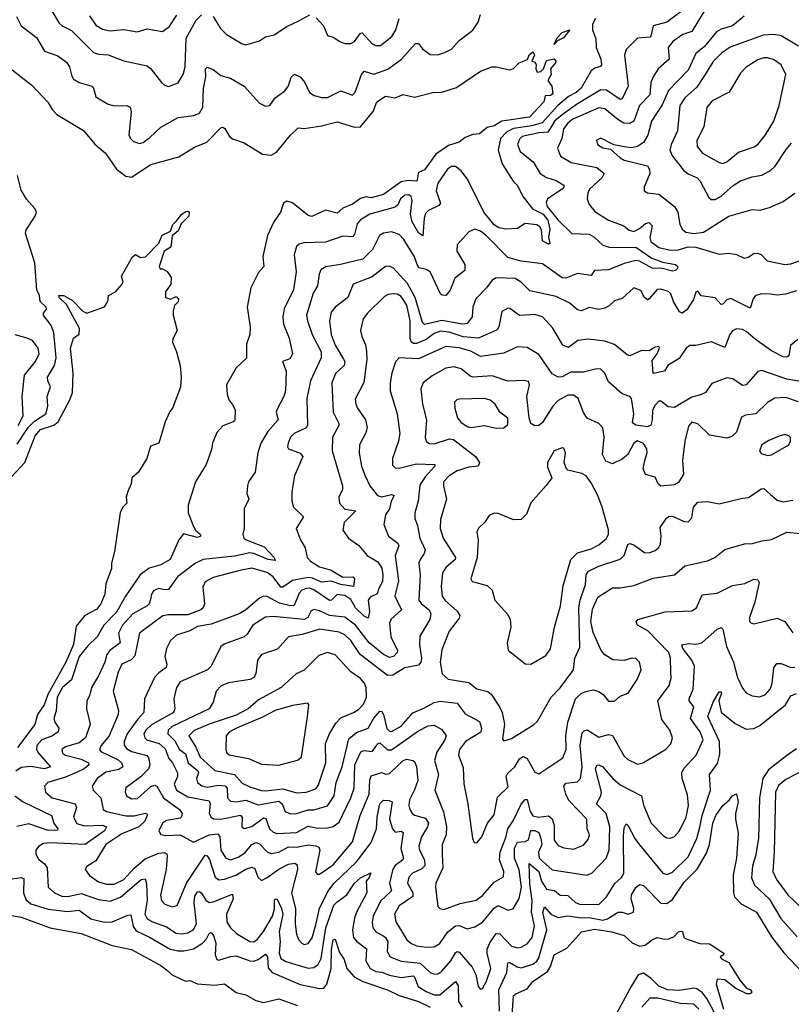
# Model space of a CAD drawing. Extents: x 1678431 to 1860718, y 384618 to 522882.
# Tile 214 of 256: x 1761608 to 1765588, y 463891 to 468968. Entities that reach past the tile are written whole.
import ezdxf

# ---------------------------------------------------------------- set-up
doc = ezdxf.new("R2010")
doc.units = 0

msp = doc.modelspace()

# ---------------------------------------------------------------- linework, layer by layer
at = {"layer": '0CON10XD'}
for points in [[(1761592, 468985), (1761615.9, 468935.9), (1761695, 468876.9), (1761735.8, 468805), (1761805, 468782.5), (1761849.2, 468749.2), (1761864.5, 468725), (1761876.1, 468676.1), (1761885, 468661.9), (1761915, 468643.8), (1761980, 468625), (1761988.1, 468615), (1762000.8, 468570.8), (1762065, 468532.5), (1762095, 468523.8), (1762160, 468525), (1762177.2, 468517.2), (1762182.5, 468492.5), (1762171.1, 468375), (1762178.6, 468355), (1762195, 468339.4), (1762225, 468330.5), (1762245, 468335.5), (1762279.7, 468360.3), (1762335, 468414.6), (1762425, 468463.3), (1762505.5, 468474.5), (1762535, 468485.6), (1762552.7, 468517.3), (1762556.6, 468613.4), (1762567.5, 468675), (1762566, 468714), (1762575, 468723.8), (1762605, 468711.9), (1762645, 468680), (1762695, 468666.7), (1762765, 468625.6), (1762845, 468538), (1762875, 468522), (1762898.8, 468525), (1762925.5, 468564.5), (1762975, 468601.1), (1762993.6, 468626.4), (1763008.8, 468671.2), (1763025, 468687.5), (1763055, 468673.1), (1763077.9, 468645), (1763103.1, 468593.1), (1763127.2, 468577.2), (1763166.3, 468566.3), (1763195, 468567.1), (1763265, 468601.1), (1763325, 468578.1), (1763338.8, 468595), (1763370.4, 468685), (1763385, 468703.3), (1763435, 468687.3), (1763506.9, 468713.1), (1763576.3, 468763.7), (1763648.8, 468845), (1763665, 468845.6), (1763685, 468818.6), (1763725, 468788), (1763765, 468787.5), (1763801.1, 468798.9), (1763835, 468815.7), (1763875, 468860), (1763945, 468914.4), (1763972.5, 468955), (1763984.6, 468995.4)], [(1761775, 469011.2), (1761811, 468951), (1761826.6, 468936.6), (1761875, 468912.1), (1761989.3, 468799.3), (1762015, 468789.6), (1762065, 468786.2), (1762145, 468756.5), (1762265, 468729.5), (1762285, 468714.4), (1762339.2, 468645), (1762355, 468630.8), (1762375, 468624), (1762425, 468643.1), (1762451.2, 468685), (1762461.2, 468725), (1762466.3, 468873.7), (1762517.3, 468965), (1762545, 468993.8)], [(1761968.7, 468988.7), (1762000.5, 468940.5), (1762035, 468918.7), (1762075, 468910.8), (1762145, 468916.9), (1762213.9, 468906.1), (1762265, 468920.9), (1762345, 468906.7), (1762379.1, 468930.9), (1762418.6, 468991.4)], [(1765019.9, 469010.1), (1764945, 468954.7), (1764875, 468935.6), (1764861.2, 468878.8), (1764795, 468873.1), (1764736.4, 468813.6), (1764726.7, 468785), (1764745.3, 468625), (1764715, 468559.5), (1764705, 468557.3), (1764635, 468604.8), (1764605, 468606.2), (1764485.3, 468534.7), (1764405, 468477.8), (1764365.8, 468445), (1764348.6, 468415), (1764332.1, 468387.9), (1764285, 468385.4), (1764198.8, 468365), (1764185, 468352.5), (1764175.9, 468325), (1764189, 468289), (1764256.4, 468235), (1764292.9, 468175), (1764324.2, 468155), (1764375, 468138.2), (1764414.3, 468115), (1764414.4, 468105), (1764405.6, 468095), (1764330.6, 468045), (1764323.5, 468025), (1764328.8, 468005), (1764385, 467934.5), (1764455.9, 467865.9), (1764545, 467862.5), (1764569.1, 467849.1), (1764614.7, 467805), (1764655, 467793.1), (1764785, 467795.8), (1764868.7, 467738.7), (1764925, 467717.6), (1764990, 467705), (1765002.9, 467695), (1765000.5, 467685), (1764990.6, 467675), (1764975, 467671.6), (1764915, 467686.5), (1764875, 467684.5), (1764854.9, 467694.9), (1764805, 467723.2), (1764785, 467725.8), (1764725, 467711.3), (1764645, 467678.9), (1764573.3, 467675), (1764555, 467649.2), (1764485, 467659.1), (1764425, 467636), (1764405, 467637.5), (1764305, 467708.8), (1764195, 467723.7), (1764125, 467742.3), (1764015, 467853.8), (1763985, 467878.2), (1763955, 467888.5), (1763925, 467874.4), (1763863.4, 467806.6), (1763863.1, 467775), (1763902.9, 467705), (1763904.5, 467675.5), (1763852.1, 467635), (1763827.5, 467572.5), (1763805, 467546.4), (1763786.9, 467546.9), (1763779.1, 467555), (1763725, 467667.8), (1763705, 467680.2), (1763668.7, 467688.7), (1763658, 467705), (1763644, 467745), (1763589.7, 467835), (1763565, 467860.4), (1763525, 467874.6), (1763485, 467866.9), (1763463.5, 467855), (1763427.1, 467782.9), (1763377.4, 467732.6), (1763263.3, 467705), (1763186.7, 467693.3), (1763161.3, 467678.7), (1763151.8, 467655), (1763143.1, 467595), (1763122.2, 467557.8), (1763087.6, 467445), (1763092.2, 467415), (1763117.1, 467345), (1763162.2, 467255), (1763162.9, 467225), (1763108.2, 467105), (1763088.7, 467015), (1763093.1, 466875), (1763085, 466863.1), (1763023.1, 466835), (1763005.4, 466815), (1762992.5, 466785), (1762989.5, 466765), (1762994.7, 466754.7), (1763055, 466732.9), (1763068.6, 466715), (1763025.7, 466615), (1763011.5, 466535), (1763011.5, 466485), (1763020.6, 466455), (1763072.5, 466405), (1763034.5, 466344.5), (1763055.6, 466285), (1763080, 466245), (1763090.6, 466195), (1763107.1, 466175), (1763155, 466145.8), (1763215, 466129.7), (1763275, 466094), (1763325.8, 466095), (1763334.4, 466085), (1763329.4, 466045), (1763265, 466054.9), (1763215, 466071.9), (1763165, 466067.4), (1763118.5, 466088.5), (1763095, 466092.2), (1763015, 466075.3), (1762965, 466042.2), (1762955, 466042.2), (1762915, 466095.2), (1762885, 466116.5), (1762805, 466139.8), (1762749.6, 466129.6), (1762605, 466092.3), (1762565, 466068.9), (1762552, 466042), (1762560.9, 465955), (1762553.6, 465935), (1762542.5, 465925), (1762475, 465899.1), (1762375, 465899.7), (1762346.2, 465893.8), (1762225.3, 465804.7), (1762202.1, 465687.9), (1762182.4, 465667.6), (1762135.4, 465645), (1762115, 465604.2), (1762089.7, 465505), (1762117.1, 465405), (1762116.1, 465385), (1762070.2, 465275), (1762028.1, 465225), (1762020, 465205), (1762026.4, 465195), (1762115, 465151), (1762132.7, 465135), (1762139.5, 465115), (1762119, 465101), (1762052.8, 465087.2)], [(1764577.6, 468975), (1764563, 468945), (1764561.6, 468915), (1764578.7, 468868.7), (1764581.2, 468825), (1764605.9, 468765), (1764608.8, 468735), (1764603.2, 468726.8), (1764575, 468718.7), (1764555.6, 468704.4), (1764503.4, 468615), (1764477.5, 468592.5), (1764438.5, 468571.5), (1764383, 468525), (1764303.2, 468436.8), (1764249.4, 468420.6), (1764155, 468407.5), (1764120.7, 468389.3), (1764087, 468355), (1764075.2, 468295), (1764097, 468225), (1764153.3, 468135), (1764173.1, 468115), (1764205, 468053.8), (1764252.1, 467992.1), (1764306.9, 467965), (1764332.5, 467935), (1764341.7, 467888.3), (1764335.4, 467845.4), (1764342, 467815), (1764335, 467811.1), (1764305, 467827.8), (1764298.9, 467885), (1764290, 467900), (1764275, 467909.6), (1764215, 467916.7), (1764175, 467891.9), (1764115, 467887.3), (1764078.6, 467895), (1764055, 467910.2), (1764001.5, 467975), (1763918.3, 468145), (1763885, 468188.6), (1763855, 468211.6), (1763835, 468210.8), (1763815, 468196.5), (1763764, 468125), (1763755.7, 468085), (1763778.7, 468021.3), (1763769.8, 468010.2), (1763715.5, 467985), (1763701.7, 467968.3), (1763694, 467945), (1763686.8, 467853.2), (1763665, 467869.5), (1763632.5, 467925), (1763623.9, 467965), (1763628, 468012), (1763631.4, 468035), (1763626.4, 468056.4), (1763615, 468065.3), (1763595, 468062.8), (1763572.5, 468045), (1763557.4, 468012.6), (1763545, 468000.6), (1763414.1, 467965.9), (1763364.8, 467935.2), (1763348.9, 467915), (1763335, 467860), (1763325, 467849.1), (1763275, 467851.5), (1763185, 467820.5), (1763072.7, 467817.3), (1763049.1, 467810.9), (1763035, 467798.6), (1763023.8, 467755), (1763033, 467667), (1763020, 467575), (1762972.3, 467477.7), (1762964.7, 467435), (1762968.7, 467398.7), (1762997.2, 467325), (1763015.4, 467245), (1763000.6, 467219.4), (1762962.5, 467205), (1762982.5, 467155), (1762979.6, 467055), (1762970, 467025), (1762935, 466960), (1762930.8, 466945), (1762940.6, 466905), (1762887.7, 466845), (1762851.5, 466785), (1762835.4, 466735), (1762821.8, 466635), (1762788.5, 466585), (1762782.5, 466565), (1762778.6, 466525), (1762789.2, 466495), (1762765.7, 466445), (1762765.6, 466345), (1762758.6, 466315), (1762764.3, 466295), (1762776.3, 466286.3), (1762869.1, 466249.1), (1762920.9, 466195), (1762925, 466180), (1762889.4, 466185), (1762815, 466216.1), (1762795, 466218.9), (1762715, 466202), (1762554.4, 466185), (1762514.8, 466165.2), (1762421.8, 466095), (1762375, 466029.1), (1762355, 466027.1), (1762325, 466035.5), (1762299.2, 466025), (1762287.5, 466005), (1762282.6, 465977.4)], [(1762605, 468985.4), (1762642.8, 468922.7), (1762673.4, 468893.4), (1762755, 468843.5), (1762775, 468838.5), (1762845, 468858.9), (1762875, 468879.1), (1762920.4, 468889.6), (1762985, 468933.3), (1763048.2, 468961.8), (1763105, 468992.5)], [(1763137.5, 468977.5), (1763175, 468936), (1763196.1, 468886.1), (1763225, 468878), (1763258.8, 468855), (1763285, 468845.6), (1763316.2, 468845), (1763335, 468855.6), (1763365, 468899.2), (1763375, 468900.6), (1763425, 468843.8), (1763445, 468834.6), (1763468.8, 468835), (1763527.7, 468882.3), (1763547.7, 468915), (1763564.6, 468975)], [(1765138.4, 469011.6), (1765075, 468906.7), (1765027.4, 468892.6), (1764976.9, 468855), (1764953.3, 468825), (1764957.1, 468765), (1764901.5, 468715), (1764875, 468673.1), (1764862.5, 468645), (1764858.7, 468581.3), (1764805, 468525.5), (1764775, 468444.2), (1764755, 468433.3), (1764724.1, 468434.1), (1764692.6, 468452.6), (1764625, 468508.6), (1764595, 468513.2), (1764460.4, 468455), (1764435.3, 468435), (1764412.8, 468405), (1764404.1, 468355.9), (1764381.5, 468305), (1764397.3, 468265), (1764452.4, 468232.4), (1764585.2, 468205.2), (1764622.2, 468175), (1764611.8, 468155), (1764547.1, 468095), (1764537.7, 468075), (1764534.5, 468045), (1764544.7, 468014.7), (1764575, 467978.6), (1764643.9, 467933.9)], [(1765345, 468986.9), (1765285, 468937.1), (1765225, 468919.8), (1765201.1, 468905), (1765140.2, 468829.8), (1765095, 468794.4), (1765055, 468708.2), (1764955, 468603.8), (1764921.4, 468528.6), (1764866.7, 468445), (1764847, 468373), (1764824.6, 468335), (1764795, 468313.4), (1764765, 468308.1), (1764735, 468311.2), (1764672.4, 468322.4), (1764605, 468356.9), (1764582.9, 468347.1), (1764588, 468325), (1764615, 468307.1), (1764655, 468300.8), (1764704.5, 468255), (1764725, 468243.4), (1764845, 468214.3), (1764856.5, 468195), (1764857.3, 468175), (1764828.6, 468105), (1764828, 468085), (1764845, 468075.8), (1764905, 468069.1), (1764985, 468004.4), (1765001.5, 467975), (1765012, 467912), (1765026, 467886), (1765042.9, 467872.9), (1765085, 467866.2), (1765135, 467871.6), (1765265, 467954.6), (1765385, 467989.1), (1765425, 467985.5), (1765475, 468000), (1765545, 468030.9), (1765605, 468074)], [(1764365, 468840), (1764380.8, 468875), (1764405, 468902), (1764445.8, 468915.8), (1764412.5, 468875), (1764381.2, 468858.8), (1764365, 468840)], [(1765625, 468832.2), (1765535, 468884.1), (1765498.8, 468891.2), (1765442.3, 468887.7), (1765272.7, 468827.3), (1765227.3, 468795), (1765185, 468751.8), (1765139.1, 468680.9), (1765099.9, 468620.1), (1765038.6, 468565), (1765013.2, 468525), (1765001.4, 468395), (1764967.5, 468325), (1764961.3, 468295), (1764974.6, 468265), (1765031.8, 468191.8), (1765055, 468172.5), (1765102.7, 468152.7), (1765117.8, 468135), (1765161.4, 468051.4), (1765175, 468041.4)], [(1761568.9, 468708.9), (1761669.7, 468629.7), (1761753.5, 468543.5), (1761775.7, 468505), (1761799.1, 468479.1), (1761937.2, 468397.2), (1761995, 468325.6), (1762050.2, 468280.2), (1762106.9, 468196.9), (1762155, 468161.8), (1762185, 468155.6), (1762285, 468221.5), (1762429.4, 468260.6), (1762508.8, 468311.2), (1762573.8, 468336.2), (1762645, 468411.1), (1762655, 468413.1), (1762666.3, 468406.3), (1762690, 468365), (1762705, 468353.3), (1762765, 468333.1), (1762860.6, 468275), (1762905, 468269.2), (1762932, 468285), (1763005, 468372.9), (1763045, 468410.6), (1763075, 468407.3), (1763165, 468420), (1763245, 468440.8), (1763335, 468414.1), (1763365, 468416.1), (1763430.4, 468495), (1763449.4, 468545), (1763495, 468574.2), (1763545, 468565.7), (1763585, 468581.9), (1763645, 468568.5), (1763738.1, 468591.9), (1763785, 468594.8), (1763860.9, 468619.1), (1763985, 468702.5), (1764042.5, 468725), (1764065.8, 468725.8), (1764135, 468710), (1764154.3, 468715.7), (1764184.2, 468745.8), (1764227.5, 468762.5), (1764235, 468787.5), (1764255, 468802.5), (1764262.5, 468785), (1764250, 468755), (1764265, 468750), (1764272.5, 468735), (1764270, 468715), (1764277.5, 468697.5), (1764295, 468701.2), (1764310, 468715), (1764325, 468757.5), (1764365, 468766.7), (1764372.5, 468755), (1764371.4, 468745), (1764346, 468715), (1764348.6, 468685), (1764332.5, 468655), (1764353.1, 468625), (1764357.5, 468585), (1764345, 468577.5), (1764317.5, 468575), (1764311.9, 468545), (1764236.8, 468465), (1764095, 468444.1), (1764055, 468420.2), (1764018.2, 468411.8), (1763980, 468380), (1763945, 468376), (1763905, 468361.2), (1763874.2, 468335.8), (1763820, 468320), (1763753.6, 468275), (1763695, 468194), (1763665, 468180), (1763655.6, 468135), (1763611.7, 468138.3), (1763575, 468131.9), (1763485, 468067.5), (1763420.5, 468049.5), (1763395, 468055.3), (1763365, 468045.6), (1763325, 468017.1), (1763274.3, 467995.7), (1763245, 467970.3), (1763185, 467985.4), (1763115, 467953.6), (1763095, 467958.5), (1763015, 468023.8), (1762985, 468031.9), (1762968.2, 468021.8), (1762953.3, 467975), (1762919.1, 467925), (1762885.4, 467854.6), (1762862.7, 467747.3), (1762867.7, 467695), (1762839.2, 467665), (1762799.2, 467585), (1762781.8, 467485), (1762796.9, 467385), (1762794.3, 467345), (1762778.2, 467295), (1762777.5, 467222.5), (1762725, 467172), (1762673.8, 467085), (1762678.2, 467035), (1762688.9, 467005), (1762705, 466984), (1762719.4, 466955), (1762717.8, 466905), (1762708.8, 466895), (1762655, 466873.1), (1762625, 466840), (1762602.1, 466785), (1762597.8, 466752.2), (1762570.5, 466675), (1762514.5, 466585), (1762477.5, 466465), (1762477.5, 466425), (1762503.5, 466355), (1762514.9, 466334.9), (1762539.5, 466315), (1762542.2, 466305), (1762525, 466297.4), (1762453, 466317), (1762429.2, 466285), (1762384.6, 466185), (1762335, 466157.5), (1762275, 466139), (1762229.1, 466105), (1762154, 465996), (1762107.2, 465912.8), (1762041.9, 465845), (1762007.5, 465785), (1761958.8, 465738.8), (1761915.5, 465685), (1761875, 465564.5), (1761829, 465525), (1761801, 465475), (1761795.6, 465404.4), (1761784.6, 465364.6), (1761790, 465345), (1761810.4, 465315), (1761806.2, 465295), (1761777.9, 465275), (1761722.7, 465255), (1761695.6, 465225), (1761694, 465205), (1761704.4, 465185), (1761766.9, 465115), (1761735.1, 465104.8), (1761665, 465117), (1761615, 465111.9), (1761587.8, 465092.2)], [(1765235, 468226.4), (1765255, 468234.6), (1765315, 468285.4), (1765396.8, 468313.2), (1765414.2, 468325), (1765455, 468374.3), (1765498.2, 468445), (1765525.4, 468525), (1765560, 468685), (1765535.4, 468735), (1765495, 468762.5), (1765465, 468772.1), (1765445, 468770.8), (1765415, 468760.5), (1765355, 468722.9), (1765325, 468693.1), (1765267.9, 468595), (1765180.1, 468549.9), (1765152.7, 468515), (1765135.8, 468415), (1765100.8, 468345), (1765102.1, 468315), (1765129.4, 468279.4), (1765215, 468231.5), (1765235, 468226.4)], [(1765175, 468041.4), (1765195, 468041.5), (1765225, 468057.3), (1765287.7, 468112.3), (1765325, 468136.4), (1765385, 468157.7), (1765435, 468166.5), (1765480.1, 468189.9), (1765505, 468212.2), (1765561, 468299), (1765588.9, 468331.1)], [(1761595, 466779.4), (1761651.4, 466865), (1761685, 466898.4), (1761742, 466935), (1761753.8, 466975), (1761749.2, 467025), (1761766, 467075), (1761752.3, 467105), (1761751.1, 467125), (1761787, 467185), (1761796.4, 467223.6), (1761783.5, 467355), (1761770.6, 467390.6), (1761730, 467445), (1761730, 467455), (1761745.8, 467475), (1761744.2, 467485), (1761713.5, 467515), (1761709.3, 467545), (1761695.8, 467575.8), (1761686.6, 467715), (1761638, 467865), (1761641.1, 467885), (1761687.6, 467955), (1761693.8, 467975), (1761685.2, 467995), (1761643.4, 468043.4), (1761615, 468089.6), (1761596.4, 468165)], [(1761565, 466610.3), (1761635, 466684.6), (1761687.6, 466822.4), (1761715, 466854.1), (1761783.5, 466876.5), (1761805.8, 466894.2), (1761868.3, 467011.7), (1761879.7, 467045), (1761884.4, 467145), (1761869.4, 467275), (1761886.2, 467325), (1761913.8, 467346.2), (1761915.8, 467375), (1761848.7, 467498.7), (1761810.9, 467535), (1761810, 467545), (1761835, 467545.5), (1761879.8, 467519.8), (1761934, 467465), (1761955, 467454), (1762045, 467487.5), (1762062.5, 467515), (1762066.7, 467545), (1762101.2, 467565), (1762136.2, 467605), (1762141.2, 467615), (1762133.8, 467645), (1762190, 467745), (1762205, 467757.5), (1762231.7, 467741.7), (1762256.7, 467745), (1762325, 467816), (1762343.4, 467856.6), (1762385, 467878), (1762398.3, 467911.7), (1762417.7, 467932.3), (1762445, 467965.6), (1762465, 467978.5), (1762475, 467980.8), (1762482, 467975), (1762481.1, 467955), (1762441.1, 467915), (1762425, 467878.6), (1762395, 467853.3), (1762386.7, 467795), (1762352.9, 467775), (1762327.5, 467695), (1762333, 467683), (1762345, 467683.3), (1762369.3, 467669.3), (1762389.3, 467639.3), (1762387.5, 467605), (1762360, 467565), (1762360, 467535), (1762385, 467527.5), (1762415, 467540), (1762426.4, 467526.4), (1762425, 467512.5), (1762406.1, 467493.9), (1762398.8, 467465), (1762398.8, 467445), (1762420, 467365), (1762397.9, 467322.1), (1762395.6, 467305), (1762417.3, 467255), (1762434.7, 467184.7), (1762441.5, 467125), (1762437.2, 467072.8), (1762395.8, 466964.2), (1762381.7, 466948.3), (1762358.6, 466895), (1762326.2, 466785), (1762281.7, 466768.3), (1762264, 466705), (1762221.2, 466635), (1762186, 466605), (1762183.3, 466575), (1762166.2, 466535), (1762156.7, 466505), (1762160, 466475), (1762137.7, 466452.3), (1762126, 466425), (1762097.1, 466225), (1762082, 466165), (1762082, 466138), (1762051.7, 466058.3), (1762047.5, 466005), (1762027.1, 465955), (1762005, 465928.5), (1761944.2, 465895.8), (1761898.9, 465841.1), (1761885.3, 465745.3), (1761845.4, 465655), (1761752.2, 465487.8), (1761734.3, 465435), (1761700.3, 465385), (1761686.3, 465333.7), (1761597.1, 465215)], [(1764643.9, 467933.9), (1764723.3, 467905), (1764752.1, 467882.1), (1764775, 467875.6), (1764805, 467890.8), (1764835, 467917.3), (1764855, 467921.4), (1764870, 467905), (1764857.4, 467845), (1764862.3, 467825), (1764905, 467792.7), (1764965, 467779.6), (1765005, 467781.1), (1765055, 467797), (1765095, 467795.6), (1765215, 467759.6), (1765265, 467763.5), (1765305, 467756.5), (1765345, 467738.6), (1765365, 467743.1), (1765395, 467762.2), (1765415, 467764.4), (1765434.2, 467755), (1765463.3, 467725), (1765555, 467706.5), (1765585, 467709.4), (1765663.6, 467736.4)], [(1765615, 467570.6), (1765557.6, 467552.4), (1765515, 467548.2), (1765477.7, 467552.3), (1765435, 467553.8), (1765402.7, 467545), (1765390.8, 467529.2), (1765375, 467481.1), (1765275, 467530.3), (1765255, 467524.2), (1765235, 467501.1), (1765225, 467498.9), (1765195, 467534.1), (1765123.3, 467543.3), (1765105, 467568.8), (1765095, 467562.5), (1765083.1, 467525), (1765048.3, 467471.7), (1765024.6, 467454.6), (1765011.3, 467461.3), (1764980, 467515), (1764966.5, 467555), (1764955, 467566.2), (1764915, 467579.1), (1764895, 467576.5), (1764855, 467528.2), (1764845, 467524), (1764831.1, 467535), (1764812, 467572), (1764775, 467585.6), (1764715, 467530.6), (1764675, 467518.9), (1764647.9, 467492.1), (1764625, 467480), (1764595, 467474.3), (1764545, 467484.4), (1764505, 467467.1), (1764485, 467471.5), (1764445, 467506.5), (1764375, 467540), (1764239.2, 467569.2), (1764193.5, 467615), (1764163.1, 467633.1), (1764065, 467637.3), (1764045, 467625.6), (1764015.5, 467584.5), (1763961, 467529), (1763945.5, 467485), (1763942.3, 467435), (1763915, 467402.1), (1763892.2, 467397.8), (1763785, 467417.2), (1763695, 467396.2), (1763686.2, 467406.2), (1763648.4, 467535), (1763607.9, 467607.9), (1763535, 467686.5), (1763515, 467697.7), (1763493.8, 467696.2), (1763425, 467641.8), (1763328.6, 467605), (1763300.4, 467535), (1763234.4, 467485), (1763215, 467460), (1763205.4, 467414.6), (1763214.6, 467345.4), (1763235, 467289.5), (1763277.7, 467217.7), (1763284.7, 467205), (1763280.6, 467185), (1763235.9, 467144.1), (1763218.3, 467095), (1763224.7, 466945), (1763253.2, 466885), (1763253.1, 466875), (1763221.2, 466815), (1763219.1, 466745), (1763272.5, 466565), (1763272.5, 466545), (1763253.7, 466506.3), (1763257.8, 466475), (1763285, 466443.1), (1763341.4, 466435), (1763281.9, 466375), (1763274, 466335), (1763304.2, 466295), (1763356.4, 466256.4), (1763399.2, 466205), (1763455, 466172.5), (1763475, 466139.4), (1763481.6, 466105), (1763479.4, 466070.6), (1763459.7, 466035), (1763452.4, 466007.6), (1763415, 465989.6), (1763405.3, 465975), (1763411.6, 465915), (1763405, 465882.5), (1763385, 465892.6), (1763339.6, 465935), (1763315, 465978.8), (1763285, 465999.5), (1763245, 466004.7), (1763215.4, 465975), (1763205, 465973.5), (1763125, 466028.7), (1763105, 466036.2), (1763085.2, 466035.2), (1763063.4, 466026.6), (1763048.8, 466011.2), (1763023.5, 465946.5), (1763005, 465945.2), (1762948.4, 465958.4), (1762885, 465993.2), (1762865, 465994.6), (1762845, 465985.5), (1762773.8, 465925), (1762740, 465905), (1762595, 465850.3), (1762525, 465838.3), (1762485, 465817.2), (1762416.2, 465793.8), (1762385, 465766.7), (1762365.3, 465724.7), (1762357.3, 465685), (1762366.2, 465645), (1762363.4, 465626.6), (1762325, 465600), (1762303.9, 465575), (1762250.9, 465465), (1762247.9, 465395), (1762215, 465358.8), (1762162.4, 465285), (1762146.1, 465245), (1762147, 465227), (1762159.4, 465209.4), (1762185, 465194), (1762264, 465174), (1762272.5, 465162.5), (1762279.7, 465125), (1762272.1, 465105), (1762235, 465064.6), (1762155, 465007.5), (1762151.1, 464985), (1762158.1, 464965), (1762185, 464950), (1762215, 464951.3), (1762285, 465014.1), (1762305, 465020), (1762315, 465015.4), (1762349.5, 464955), (1762432.9, 464895), (1762446.2, 464875), (1762443.1, 464856.9), (1762435, 464850), (1762365, 464838.9), (1762345, 464825.4), (1762325.5, 464785), (1762335, 464765.7), (1762360.8, 464760.8), (1762435, 464764.7), (1762505, 464726.7), (1762585, 464764), (1762629.3, 464769.3), (1762640.3, 464755), (1762645.2, 464685.2), (1762670.4, 464645), (1762695, 464635.9), (1762735, 464648.6), (1762769, 464671), (1762805, 464714.7), (1762825, 464725.3), (1762845, 464718), (1762885, 464677.2), (1762905, 464667.4), (1762945, 464675.7), (1762995, 464702.6), (1763035, 464700.6), (1763095, 464713.4), (1763135, 464708.4), (1763150.1, 464700.1), (1763155.3, 464685), (1763133.5, 464573.5), (1763141.4, 464561.4), (1763155, 464561.9), (1763225, 464609.1), (1763325, 464728.9), (1763363.8, 464865), (1763410, 464975), (1763413.1, 465046.9), (1763421.5, 465068.5), (1763475, 465086.8), (1763495, 465077.5), (1763515, 465080), (1763585, 465148.2), (1763605, 465154.4), (1763635, 465148.6), (1763645, 465142), (1763655, 465116.7), (1763660.8, 465045), (1763643.6, 464996.4), (1763618.1, 464945), (1763615.3, 464915), (1763620.4, 464895), (1763632.1, 464875), (1763645, 464866.7), (1763700.8, 464850.8), (1763716.2, 464825), (1763711, 464805), (1763679.4, 464755), (1763666.1, 464706.1), (1763670.7, 464685), (1763696.5, 464635), (1763696.7, 464605), (1763681.2, 464588.8), (1763633.5, 464566.5), (1763614.3, 464545.7), (1763608.3, 464515), (1763635.3, 464465), (1763635, 464445.8), (1763565, 464397.7), (1763541.8, 464355), (1763548.5, 464315), (1763603.8, 464223.8), (1763625.2, 464205.2), (1763655, 464192.4), (1763705.3, 464184.7), (1763745, 464186.8), (1763775, 464204.6), (1763815.5, 464264.5), (1763855, 464294.7), (1763875, 464297.6), (1763915, 464280.4), (1763955, 464289.2), (1763995, 464314.6), (1764055, 464387.1), (1764075, 464399.7), (1764125, 464376.2), (1764153.6, 464383.6), (1764184.5, 464435.5), (1764196.2, 464493.8), (1764184, 464584), (1764160.2, 464645), (1764159.4, 464695), (1764175, 464725.9), (1764215, 464730), (1764231.5, 464738.5), (1764245, 464786.2), (1764265, 464786), (1764285, 464775.8), (1764296.1, 464745), (1764300.1, 464715), (1764284.1, 464675), (1764286.5, 464645), (1764355, 464583.5), (1764535, 464555.7), (1764561.1, 464568.9), (1764632.8, 464645), (1764648.3, 464685), (1764652, 464805), (1764632.2, 464875), (1764582.5, 464925), (1764604.8, 464965), (1764608, 464985), (1764577.6, 465105), (1764585, 465124.4), (1764595, 465125.4), (1764615, 465115.4), (1764632.4, 465095), (1764666.5, 465055), (1764705, 465022.5), (1764815.5, 464965), (1764825, 464918), (1764865, 464824.2), (1764928.9, 464758.9), (1764945, 464748.9), (1764965, 464746.7), (1764985, 464756.7), (1765010.9, 464785), (1765044.7, 464855), (1765058.1, 464915), (1765051.5, 464971.5), (1765024.6, 465055), (1765022.5, 465085), (1765033.1, 465106.9), (1765097.1, 465175), (1765132.2, 465255), (1765117.8, 465295), (1765067.2, 465365), (1765085.4, 465425), (1765060.9, 465455), (1765060, 465465), (1765081.6, 465515), (1765088.7, 465635), (1765075.3, 465665), (1765028.8, 465725), (1765023.1, 465745), (1765058.8, 465751.2), (1765095, 465747.1), (1765125.8, 465755), (1765205.7, 465825), (1765225, 465834.4), (1765235.2, 465825.2), (1765253.6, 465735), (1765288.8, 465655), (1765310.8, 465575), (1765335, 465520), (1765355, 465496.9), (1765385, 465480.6), (1765425, 465476.5), (1765455, 465488.5), (1765478.5, 465515), (1765489.2, 465545), (1765498.1, 465625), (1765512.2, 465647.8), (1765535, 465648), (1765585, 465626.8), (1765605, 465630)], [(1765620.4, 467319.6), (1765582.6, 467287.4), (1765575.5, 467235), (1765565, 467227.3), (1765545, 467230), (1765485, 467260.8), (1765400.3, 467320.3), (1765355, 467360.9), (1765335, 467370.4), (1765305, 467373.6), (1765285, 467363.3), (1765271.2, 467345), (1765245, 467277.5), (1765176.4, 467306.4), (1765095, 467287.5), (1765065, 467287.1), (1765046, 467274), (1765008.8, 467221.2), (1764951.1, 467185), (1764933.9, 467156.1), (1764875, 467143.3), (1764870.1, 467209.9), (1764895.9, 467245), (1764908, 467275), (1764905, 467282.5), (1764885, 467279.2), (1764855, 467260), (1764815, 467262.5), (1764755, 467234.6), (1764740.3, 467240.2), (1764675, 467292.3), (1764625, 467309.6), (1764539.9, 467319.9), (1764486.7, 467313.3), (1764438.2, 467278.2), (1764409.1, 467289.1), (1764358, 467378), (1764305, 467435.4), (1764265, 467447.3), (1764185, 467441.9), (1764135, 467479.2), (1764125, 467480.8), (1764095, 467463.8), (1764079.6, 467385), (1764070.8, 467369.2), (1763975, 467325.7), (1763895, 467332.2), (1763823.4, 467356.6), (1763778.3, 467361.7), (1763745, 467350.6), (1763705, 467319.5), (1763655, 467298.4), (1763638.6, 467298.6), (1763627.1, 467307.1), (1763621, 467325), (1763622.5, 467415), (1763605, 467496.1), (1763575, 467540.3), (1763555, 467552.9), (1763535, 467554.7), (1763508.6, 467551.4), (1763489.2, 467540.8), (1763400.9, 467455), (1763380, 467425), (1763365.5, 467365), (1763371.9, 467335), (1763392, 467292), (1763396.4, 467256.4), (1763397.5, 467215), (1763382, 467098), (1763338.5, 467011.5), (1763340.9, 466985), (1763350, 466965), (1763392, 466905), (1763399.2, 466865), (1763392.4, 466837.6), (1763360.4, 466775), (1763358, 466735), (1763371.3, 466665), (1763389.1, 466615), (1763414.4, 466564.4), (1763453.6, 466515), (1763475, 466507.8), (1763525, 466518.9), (1763539.2, 466515), (1763524, 466486), (1763514.7, 466445.2), (1763494, 466415), (1763485.3, 466365), (1763510, 466305), (1763558.1, 466268.1), (1763563.9, 466255), (1763545.2, 466204.8), (1763560.9, 466075), (1763543.3, 465995), (1763577.9, 465925), (1763523.3, 465876.7), (1763515.4, 465855.4), (1763522.9, 465785), (1763556.6, 465715), (1763555.2, 465704.8), (1763535, 465684.7), (1763515, 465679.2), (1763485, 465693.9), (1763409.7, 465755), (1763340.7, 465845), (1763285, 465886.7), (1763205, 465894.8), (1763155, 465919.2), (1763125, 465926.6), (1763111.2, 465918.8), (1763093.6, 465885), (1763075, 465874.2), (1762915, 465890.4), (1762875, 465886.5), (1762809.5, 465845), (1762781.2, 465798.8), (1762765, 465785.6), (1762662.4, 465747.6), (1762645, 465735.6), (1762595.4, 465634.6), (1762575.8, 465615), (1762435, 465552.7), (1762416, 465524), (1762402.4, 465465), (1762407.3, 465415), (1762400.9, 465395), (1762288.2, 465331.8), (1762259.3, 465305), (1762248.4, 465285), (1762253.9, 465265), (1762264.5, 465255), (1762327.2, 465235), (1762358, 465208), (1762377.6, 465157.6), (1762396.5, 465135), (1762421.6, 465085), (1762421.2, 465065), (1762405.2, 465025), (1762417.3, 464995), (1762475, 464961.2), (1762585, 464939.2), (1762590, 464925), (1762584.7, 464874.8), (1762595.2, 464855.2), (1762607.3, 464847.3), (1762645, 464844.8), (1762746.4, 464866.4), (1762754.7, 464854.7), (1762753.8, 464805), (1762765, 464797.3), (1762805, 464808.1), (1762865, 464852.9), (1762878.2, 464848.2), (1762895.5, 464795.5), (1762915, 464779.1), (1762935, 464772.1), (1763035, 464776.5), (1763095, 464808.4), (1763145, 464798.7), (1763195, 464800.5), (1763225, 464807.8), (1763255, 464829.1), (1763316.5, 464955), (1763332.4, 465005), (1763336, 465125), (1763367.9, 465192.1), (1763385, 465198.7), (1763425, 465194.7), (1763455, 465233.8), (1763465, 465238.7), (1763505, 465202.1), (1763525, 465203.4), (1763665, 465300.8), (1763715, 465326.6), (1763745, 465329.2), (1763785, 465307.8), (1763807.5, 465275), (1763801.1, 465255), (1763759, 465191), (1763747.6, 465147.6), (1763767.4, 465075), (1763748.2, 464995), (1763793.5, 464883.5), (1763808.4, 464805), (1763806.8, 464765), (1763786, 464714), (1763786.2, 464663.8), (1763790.3, 464595), (1763754.6, 464515), (1763753.1, 464495), (1763764.4, 464394.4), (1763775, 464384), (1763795, 464379.2), (1763879.5, 464410.5), (1763962.3, 464427.7), (1763995, 464451.5), (1764055, 464520.4), (1764102.7, 464547.3), (1764105.3, 464575), (1764082.5, 464635), (1764086, 464675), (1764115, 464750), (1764125.2, 464795), (1764153.3, 464836.7), (1764195, 464922.6), (1764215, 464945.9), (1764226, 464946), (1764240.2, 464885), (1764255, 464862.9), (1764283.6, 464856.4), (1764335, 464863.3), (1764355, 464846.4), (1764364.3, 464815), (1764365, 464736.7), (1764385, 464709.4), (1764415, 464696.7), (1764465, 464691.1), (1764515, 464711.9), (1764539.3, 464740.7), (1764547.5, 464765), (1764534.5, 464795), (1764532.5, 464845), (1764440.7, 464940.7), (1764423.9, 464973.9), (1764414.7, 465015), (1764425, 465030.4), (1764485, 465038.5), (1764501.1, 465055), (1764509.5, 465115), (1764499, 465225), (1764509.6, 465290.4), (1764518.9, 465301.1), (1764535, 465305.4), (1764595, 465268.9), (1764645, 465281.8), (1764665, 465276.4), (1764725, 465170), (1764745, 465152.5), (1764795, 465129.2), (1764822.5, 465135), (1764938.1, 465205), (1764967, 465233), (1764975.4, 465265.4), (1764961.8, 465305), (1764919.6, 465359.6), (1764899.1, 465455), (1764957.3, 465535), (1764967.4, 465572.6), (1764965.5, 465604.5), (1764964.7, 465675), (1764956.7, 465705), (1764846.8, 465816.8), (1764793.6, 465845), (1764787.9, 465862.1), (1764795.3, 465874.7), (1764937.5, 465915), (1765075, 465919.5), (1765097.8, 465935), (1765127, 466003), (1765205, 466011.5), (1765285, 466050.6), (1765348.6, 466061.4), (1765395, 466082.2), (1765415, 466079.2), (1765421.1, 466065), (1765400, 465965), (1765371.5, 465885), (1765372, 465865), (1765378.3, 465858.3), (1765395, 465852.9), (1765515, 465881.8), (1765554, 465864), (1765595, 465805.8)], [(1761600.6, 466875), (1761626.1, 466925), (1761620.9, 467025), (1761633.1, 467135), (1761689.6, 467205), (1761708.9, 467245), (1761703.6, 467275), (1761673.5, 467313.5), (1761646.6, 467326.6), (1761585, 467342.7)], [(1765725, 467087.6), (1765565, 467114), (1765435, 467158.8), (1765415, 467153.1), (1765355, 467084.4), (1765335, 467082.5), (1765286.3, 467116.4), (1765255, 467120.7), (1765178.3, 467091.7), (1765144.5, 467045.5), (1765125, 467035.6), (1765075, 467022.3), (1764985, 466968.7), (1764952.3, 466972.3), (1764915, 467001.4), (1764905, 467000.6), (1764885, 466980), (1764872.1, 466955), (1764870, 466905), (1764862.5, 466877.5), (1764845, 466869.2), (1764786.4, 466876.4), (1764768.3, 466888.3), (1764775.3, 466935), (1764763.8, 467013.8), (1764754.5, 467024.5), (1764715, 467038), (1764645, 467101.4), (1764625.9, 467145.9), (1764605, 467165.5), (1764585, 467167.7), (1764515, 467149.7), (1764450.3, 467149.7), (1764405, 467126.8), (1764385, 467124.6), (1764355, 467142.1), (1764285, 467240.8), (1764225, 467278.2), (1764175, 467281.2), (1764105, 467248.4), (1763985, 467230.8), (1763935, 467259), (1763875, 467276.7), (1763805, 467283.1), (1763665, 467220), (1763565, 467224), (1763545.6, 467204.4), (1763527.3, 467145), (1763518.2, 467095), (1763519.5, 467055), (1763555.6, 466935), (1763568.2, 466835), (1763562.3, 466795), (1763531.1, 466705), (1763531.1, 466671.1), (1763545, 466657.8), (1763565, 466655.4), (1763655, 466678.1), (1763749.4, 466675), (1763749.6, 466665), (1763698.9, 466611.1), (1763672.4, 466567.6), (1763662.4, 466485), (1763646.2, 466425), (1763646.2, 466395), (1763660, 466360), (1763671.6, 466295), (1763698.7, 466235), (1763694.7, 466215.3), (1763672.7, 466185), (1763666.4, 466165), (1763674.2, 466105), (1763666.8, 465975), (1763680, 465955), (1763720.3, 465925), (1763728.6, 465905), (1763723.2, 465875), (1763670.9, 465789.1), (1763669.3, 465745), (1763679.5, 465675), (1763676.4, 465655), (1763665, 465639.6), (1763595, 465626.5), (1763531.6, 465588.4), (1763505, 465586.5), (1763363.6, 465695), (1763315, 465767.3), (1763285, 465796.2), (1763255, 465809.1), (1763155.2, 465825.2), (1763065, 465797.1), (1762995, 465785.5), (1762938.1, 465721.9), (1762855.7, 465695), (1762834.5, 465665), (1762825.6, 465595.6), (1762815.5, 465575), (1762795.8, 465565), (1762685, 465548.3), (1762647.7, 465532.3), (1762621.5, 465505), (1762605, 465448.8), (1762585.4, 465415), (1762395, 465323.3), (1762373.1, 465305), (1762371.2, 465285), (1762408.7, 465248.7), (1762431.5, 465205), (1762462.3, 465182.3), (1762476.1, 465136.1), (1762527.4, 465095), (1762530.3, 465085), (1762519.7, 465055), (1762525, 465033.8), (1762547.1, 465017.1), (1762575, 465009.5), (1762635, 465020), (1762667.5, 465017.5), (1762677.7, 465005), (1762679.7, 464955), (1762695, 464938.2), (1762724.8, 464934.8), (1762775, 464943.9), (1762838.5, 464918.5), (1762945, 464938.9), (1762961.1, 464925), (1762977.1, 464885), (1763005, 464872.1), (1763035, 464874.2), (1763095, 464893.3), (1763125, 464893.8), (1763195, 464914.1), (1763230.5, 464965), (1763239.8, 465035), (1763271.2, 465115), (1763305, 465259.6), (1763345, 465292), (1763405, 465314.6), (1763435, 465366.9), (1763465, 465402.2), (1763475, 465400), (1763484.5, 465384.5), (1763502, 465312), (1763515, 465299.1), (1763525, 465297.5), (1763575, 465324.2), (1763635, 465393.3), (1763693, 465417), (1763745, 465447.6), (1763776.6, 465453.4), (1763865, 465443.1), (1763905, 465389.2), (1763979.3, 465349.3), (1763989.7, 465315), (1763986.2, 465293.8), (1763907.5, 465245), (1763876, 465205), (1763870.9, 465175), (1763895, 465112.5), (1763897.8, 465027.8), (1763919.1, 464925), (1763942.5, 464745), (1763952.5, 464725), (1763965, 464722.5), (1763992, 464755), (1764021.1, 464825), (1764055, 464868), (1764072.1, 464957.9), (1764127.8, 465012.2), (1764116.9, 465065), (1764125, 465082.2), (1764161.8, 465115), (1764185, 465155.6), (1764205, 465167.8), (1764225, 465158.6), (1764265, 465088.1), (1764285, 465079.4), (1764408.5, 465161.5), (1764426.2, 465203.8), (1764425.2, 465275), (1764435.7, 465345), (1764474.2, 465465), (1764505, 465494.6), (1764535, 465506), (1764565, 465511.5), (1764595, 465504.4), (1764617.6, 465487.6), (1764645, 465454.2), (1764676.2, 465453.8), (1764705, 465480), (1764745.7, 465495), (1764793.3, 465565), (1764813.1, 465615), (1764804.3, 465654.3), (1764785, 465673.8), (1764765, 465675.8), (1764725, 465664.3), (1764667.2, 465667.2), (1764625, 465693.3), (1764607.1, 465715), (1764565, 465807.3), (1764554.2, 465865), (1764561.6, 465928.4), (1764590.4, 465989.6), (1764665, 466037.9), (1764705, 466038.2), (1764775, 466050.9), (1764875, 466088.8), (1764984.6, 466105.4), (1765037.9, 466152.1), (1765155, 466177.3), (1765192.5, 466195), (1765245, 466236.7), (1765345.4, 466264.6), (1765386.8, 466266.8), (1765435, 466281.1), (1765485, 466286.9), (1765565, 466324.5), (1765635, 466318.6)], [(1765625, 466996.7), (1765559, 467019), (1765503.1, 467016.9), (1765465, 466993.5), (1765405, 466935.4), (1765351.9, 466928.1), (1765331.5, 466918.5), (1765305, 466840.8), (1765281.1, 466818.9), (1765255, 466809.5), (1765165, 466825.4), (1765105, 466883.8), (1765075, 466892.7), (1765057.7, 466872.3), (1765038.9, 466795), (1765026.8, 466695), (1765031.6, 466625), (1765005, 466580.9), (1764985, 466569.7), (1764915, 466562.5), (1764900.4, 466575), (1764885, 466608.9), (1764835, 466622), (1764822.7, 466652.7), (1764831.6, 466695), (1764844.8, 466735), (1764842.8, 466755), (1764825, 466782.4), (1764795, 466795.6), (1764775, 466783.8), (1764743.6, 466725), (1764715, 466702.4), (1764665, 466677.9), (1764630.9, 466690.9), (1764613.3, 466725), (1764622.7, 466815), (1764615, 466864), (1764595, 466885.6), (1764535, 466912.9), (1764515, 466943.1), (1764487.5, 467015), (1764465, 467032.3), (1764435, 467031.9), (1764385.4, 467004.6), (1764357.1, 466975), (1764305, 466890.8), (1764285, 466875.8), (1764265, 466873.8), (1764245, 466886.2), (1764235.5, 466915.5), (1764224.2, 467025), (1764237.5, 467085), (1764231.9, 467101.9), (1764207.5, 467107.5), (1764125, 467103.8), (1764045, 467131.6), (1763945, 467125.4), (1763930.5, 467130.5), (1763885, 467167.7), (1763847.7, 467177.7), (1763805, 467171.3), (1763735, 467131.6), (1763688.8, 467095), (1763677.6, 467065), (1763684.7, 466984.8), (1763705.8, 466905), (1763699.4, 466815), (1763705, 466792.2), (1763721.9, 466781.9), (1763745, 466781.2), (1763825, 466807.3), (1763845, 466803.8), (1763958.6, 466715), (1763979.2, 466685), (1763972.5, 466665), (1763925, 466661.2), (1763865, 466641.6), (1763822.3, 466615), (1763794.5, 466585), (1763792.9, 466565), (1763810, 466495), (1763778.7, 466391.3), (1763776, 466345), (1763791.5, 466295), (1763856.1, 466195), (1763853.2, 466185), (1763805, 466143.8), (1763788.8, 466115), (1763781.1, 466045), (1763787.1, 465995), (1763802.9, 465972.9), (1763865, 465918.5), (1763878.2, 465895), (1763875, 465881.4), (1763823.5, 465815), (1763785, 465718), (1763777.2, 465655), (1763787.5, 465595), (1763817.2, 465567.2), (1763925, 465550), (1763965, 465518.1), (1764022.8, 465502.8), (1764039.6, 465489.6), (1764083.3, 465425), (1764095.7, 465395), (1764108.8, 465335), (1764097.7, 465257.7), (1764105, 465249.2), (1764145, 465261.6), (1764258.7, 465331.3), (1764278.7, 465351.3), (1764349.1, 465475), (1764395, 465521.8), (1764464.6, 465615), (1764471.5, 465675), (1764497.3, 465732.7), (1764491.5, 465935), (1764498.5, 465975), (1764526.6, 466055), (1764528.8, 466105), (1764540.9, 466125), (1764595, 466150.2), (1764705, 466186.2), (1764724.7, 466205.2), (1764745, 466261.2), (1764755, 466267.5), (1764775, 466260), (1764831.1, 466221.1), (1764855, 466219.3), (1764885, 466231.1), (1764903.8, 466246.2), (1764912.9, 466265), (1764916.5, 466305), (1764911.2, 466348.8), (1764943.1, 466396.9), (1764955, 466405.6), (1764975, 466407.9), (1765035, 466379.6), (1765055, 466379.4), (1765075, 466398.8), (1765082.9, 466455), (1765105, 466480), (1765155, 466484.3), (1765215, 466471.5), (1765335, 466501.2), (1765366.3, 466503.7), (1765431.7, 466548.3), (1765445, 466551.2), (1765479.8, 466519.8), (1765515, 466490.9), (1765545, 466482.5), (1765595, 466490.9)], [(1764065, 466861.1), (1764105, 466862.9), (1764125, 466880), (1764125, 466913.3), (1764084.2, 466944.2), (1764059.6, 466985), (1764035, 467005.4), (1764005, 467015.4), (1763875, 467011.1), (1763862, 467008), (1763850.8, 466995), (1763852.5, 466965), (1763866.2, 466915), (1763883.1, 466893.1), (1763915, 466869.6), (1763935, 466865.4), (1764005, 466874.7), (1764065, 466861.1)], [(1765465, 466720.6), (1765485, 466724.4), (1765574.2, 466775.8), (1765583.8, 466795), (1765583.3, 466813.3), (1765575, 466822.5), (1765555, 466828.8), (1765525, 466820.8), (1765471.7, 466798.3), (1765436, 466775), (1765424.2, 466745), (1765431.7, 466731.7), (1765465, 466720.6)], [(1764245, 465644), (1764321.2, 465688.8), (1764345.9, 465724.1), (1764366.6, 465835), (1764396.8, 465945), (1764410.6, 466049.4), (1764450.3, 466185), (1764485, 466218.9), (1764555, 466238.9), (1764595, 466259.6), (1764635, 466293.5), (1764645.4, 466315.4), (1764645, 466336.7), (1764612.1, 466455), (1764589.1, 466515), (1764555, 466580), (1764529.2, 466615), (1764507.1, 466627.1), (1764435.6, 466645.6), (1764426, 466655), (1764416.9, 466685), (1764422.9, 466735), (1764415, 466758.8), (1764405, 466760.8), (1764365, 466744.4), (1764329.4, 466685), (1764330.2, 466660.2), (1764352.5, 466605), (1764324, 466566), (1764245, 466476.9), (1764221.6, 466418.4), (1764195, 466391.5), (1764155, 466388.7), (1764075, 466421.5), (1764055, 466423.5), (1764029.3, 466410.7), (1764005, 466374.4), (1763974.6, 466345.4), (1763965.6, 466325), (1763972.1, 466285), (1763967.9, 466195), (1763934.1, 466084.1), (1763941.2, 466071.2), (1764019.6, 466049.6), (1764045.4, 466025.4), (1764058.6, 465975), (1764125, 465900), (1764138.2, 465875), (1764140.5, 465835), (1764121.9, 465755), (1764127.3, 465717.3), (1764215, 465646.2), (1764245, 465644)], [(1762282.6, 465977.4), (1762275.6, 465955), (1762265.6, 465945), (1762190.9, 465905), (1762137.8, 465845), (1762117.6, 465805), (1762126.2, 465753.8), (1762073.3, 465715), (1762056.9, 465695), (1762047.5, 465655), (1762015, 465584.2), (1761978.7, 465525), (1761968.2, 465481.8), (1761954.5, 465455), (1761952.3, 465415), (1761971.8, 465335), (1761946.9, 465265), (1761915, 465239.3), (1761845, 465218.8), (1761824.5, 465205), (1761829.5, 465185), (1761844.4, 465175), (1761925.1, 465155.1), (1761962.5, 465135), (1761964.5, 465125), (1761940.8, 465105), (1761905, 465086.9), (1761845, 465062), (1761752.9, 465035), (1761735.6, 465015), (1761740.5, 464985), (1761775, 464956.1), (1761893.5, 464925), (1761901.3, 464905), (1761885.8, 464855), (1761903, 464823), (1761940.4, 464810.4), (1762034.7, 464814.7), (1762055.6, 464805), (1762044.6, 464785), (1761945, 464715.2), (1761765, 464723.6), (1761730.5, 464719.5), (1761705.7, 464705), (1761691.4, 464685), (1761691.1, 464665), (1761705, 464638.6), (1761735, 464615.5), (1761748.8, 464595), (1761755.6, 464495), (1761786.7, 464465), (1761825, 464448.4), (1761856.3, 464446.3), (1761925, 464462), (1762015, 464430.2), (1762075, 464421.7), (1762127, 464443), (1762235, 464533.4), (1762255, 464537.8), (1762262.6, 464512.6), (1762265.1, 464425), (1762254.1, 464355), (1762265, 464331.9), (1762293.6, 464315), (1762365, 464289.4), (1762415, 464258.2), (1762445, 464253.8), (1762475, 464258.6), (1762504.1, 464275.9), (1762519.8, 464305), (1762507.1, 464415), (1762512, 464448), (1762525, 464470.9), (1762535, 464472.7), (1762545, 464463.8), (1762567.5, 464427.5), (1762585, 464415.8), (1762605, 464418.6), (1762705, 464457.9), (1762709.2, 464435), (1762674.4, 464355), (1762676.5, 464315), (1762695, 464284.6), (1762725.3, 464255.3), (1762795, 464214.7), (1762815, 464212), (1762835, 464227.2), (1762865, 464266.7), (1762911.4, 464345), (1762922.4, 464382.4), (1762922.1, 464425), (1762925, 464433.8), (1762935, 464432), (1762958.6, 464385), (1762965.4, 464355), (1762946, 464265), (1762951.7, 464215), (1762945.6, 464155), (1762955, 464127.5), (1762980.9, 464110.9), (1763095, 464077.1), (1763125, 464080.6), (1763147.5, 464095), (1763163.6, 464126.4), (1763187.3, 464285), (1763228.9, 464401.1), (1763245, 464419.6), (1763295, 464454.8), (1763334.8, 464515), (1763365, 464542.7), (1763418.8, 464568.8), (1763410, 464545), (1763394.1, 464525.9), (1763398.4, 464465), (1763344.8, 464365), (1763334.8, 464335.2), (1763325.2, 464275), (1763330, 464235), (1763345, 464216), (1763397.4, 464177.4), (1763393.2, 464115), (1763415.5, 464075), (1763445, 464060.2), (1763475, 464057.1), (1763515, 464040.5), (1763575, 464028.1), (1763637.1, 464037.1), (1763645, 464031.1), (1763663, 463983), (1763703.8, 463956.2), (1763745, 463938.6), (1763775, 463940), (1763855, 464008), (1763870, 463985), (1763871, 463905), (1763889.2, 463875)], [(1763035, 464980.5), (1763085, 464984.2), (1763135, 465002.3), (1763148.4, 465021.6), (1763187.3, 465135), (1763185.4, 465235), (1763205.4, 465285), (1763239.2, 465340.8), (1763265, 465368.5), (1763330, 465395), (1763355, 465411.5), (1763380.9, 465439.1), (1763396.6, 465475), (1763395.4, 465525), (1763386.6, 465546.6), (1763365, 465570.4), (1763315.7, 465605.7), (1763235, 465693.6), (1763195, 465704.5), (1763150.9, 465689.1), (1763075, 465613.3), (1763034.2, 465595), (1762956.9, 465525), (1762839.9, 465460.1), (1762786.2, 465415), (1762725, 465382), (1762585.6, 465334.4), (1762507.4, 465302.6), (1762480.9, 465275), (1762516.6, 465216.6), (1762538.4, 465165), (1762615, 465095.8), (1762715, 465075.2), (1762755, 465030.8), (1762795, 465011.3), (1762855, 464993.8), (1762875, 464991.2), (1762965, 465002), (1763035, 464980.5)], [(1762052.8, 465087.2), (1762006.9, 465055), (1761981.1, 465015), (1761987.1, 464995), (1762027.2, 464955), (1762039.1, 464895), (1762055.2, 464885.2), (1762155, 464862.4), (1762198, 464862), (1762255, 464876.5), (1762263.5, 464873.5), (1762266.2, 464865), (1762253.1, 464835), (1762221.6, 464805), (1762135, 464768.9), (1762052.5, 464715), (1762000.3, 464629.7), (1761955, 464600.8), (1761946, 464585), (1761968.6, 464555), (1762015, 464522.8), (1762055, 464509.5), (1762095, 464510.5), (1762145, 464533.9), (1762197.7, 464592.3), (1762255, 464640), (1762325, 464669.8), (1762355, 464672.9), (1762366.4, 464666.4), (1762368.8, 464655), (1762362.9, 464585), (1762333.8, 464453.8), (1762338.5, 464425), (1762356.3, 464406.3), (1762395, 464392.4), (1762420, 464400), (1762468.8, 464515), (1762565, 464659.1), (1762575, 464655.4), (1762586.9, 464636.9), (1762616.5, 464546.5), (1762635, 464531.6), (1762665, 464535.7), (1762723.1, 464556.9), (1762775, 464587.8), (1762805, 464597.5), (1762820.7, 464590.7), (1762835.9, 464545.9), (1762855, 464529.5), (1762885, 464543.9), (1762945, 464588.3), (1762995, 464612.4), (1763027.8, 464617.8), (1763039.4, 464609.4), (1763041.1, 464585), (1763010, 464465), (1763031.2, 464385), (1763028, 464305), (1763035, 464252), (1763045.3, 464225.3), (1763062.5, 464205), (1763075, 464199.5), (1763095, 464203.8), (1763116.8, 464233.2), (1763135, 464300.8), (1763154.8, 464385.2), (1763196.9, 464473.1), (1763229.2, 464515), (1763345.1, 464624.9), (1763420.4, 464725), (1763447.7, 464795), (1763451.4, 464855), (1763465.4, 464924.6), (1763485, 464943.4), (1763512.1, 464942.1), (1763528.6, 464935), (1763514.4, 464845), (1763530.8, 464795), (1763545, 464778.5), (1763575, 464783.6), (1763586.4, 464776.4), (1763573.9, 464693.9), (1763587.4, 464645), (1763584.7, 464635), (1763544.2, 464605.8), (1763532.8, 464587.2), (1763515.7, 464515), (1763525.9, 464475), (1763468.1, 464421.9), (1763431.2, 464345), (1763426.3, 464313.6), (1763429.7, 464285), (1763444.6, 464265), (1763480.8, 464245), (1763495, 464234.7), (1763506.6, 464215), (1763502.4, 464162.4), (1763518.8, 464135), (1763575, 464112.2), (1763672.7, 464102.7), (1763725, 464053.8), (1763745, 464046.2), (1763765, 464048.2), (1763785, 464062), (1763830.7, 464115), (1763855, 464156.4), (1763865, 464162.9), (1763875, 464158.8), (1763942.4, 464082.4), (1763960, 464045), (1763972, 463982), (1763985, 463968.8), (1763995, 463972), (1764015, 464010), (1764037.2, 464075), (1764018.1, 464155), (1764019.5, 464175), (1764032.2, 464207.8), (1764065, 464256.4), (1764085, 464253.1), (1764145, 464191.2), (1764175, 464181.8), (1764195, 464185.4), (1764225, 464202), (1764250.9, 464235), (1764263, 464295), (1764248.2, 464365), (1764250.9, 464425), (1764239.2, 464510.7), (1764235, 464617.1), (1764286, 464576), (1764299.4, 464525), (1764325.4, 464485), (1764366.6, 464476.6), (1764395, 464453.2), (1764435, 464452.4), (1764475, 464416.2), (1764495, 464406.5), (1764595, 464405.9), (1764634.7, 464445), (1764677, 464513), (1764711.3, 464545), (1764723, 464565), (1764722.1, 464757.9), (1764725, 464800), (1764735, 464820.8), (1764745, 464814.2), (1764781.1, 464745), (1764805, 464712.5), (1764925, 464567.5), (1764945, 464559.6), (1764975, 464572.7), (1765055, 464651.8), (1765100.9, 464745), (1765115.9, 464804.1), (1765127.5, 464865), (1765171.1, 464995), (1765166.4, 465075), (1765207.5, 465132.5), (1765219.4, 465180.6), (1765217.8, 465245), (1765157.1, 465375), (1765185, 465448.6), (1765215, 465502.5), (1765225, 465502), (1765227.9, 465495), (1765214.2, 465455.8), (1765225, 465396.7), (1765298.1, 465338.1), (1765355, 465309.6), (1765395, 465313.4), (1765425, 465328.4), (1765557.8, 465435), (1765585, 465480.6), (1765615, 465494)], [(1762945, 465124.5), (1763040.3, 465149.7), (1763061.4, 465165), (1763092.7, 465372.7), (1763098.8, 465435), (1763093.3, 465443.3), (1763015, 465432), (1762925, 465406.5), (1762859.5, 465370.5), (1762725.7, 465315), (1762690, 465295), (1762672.9, 465275), (1762670.9, 465205), (1762677.1, 465187.1), (1762687.7, 465177.7), (1762787.9, 465157.9), (1762855, 465128.2), (1762945, 465124.5)], [(1765615, 465208.8), (1765565, 465173.2), (1765470.4, 465099.6), (1765440.2, 465055), (1765423.2, 464955), (1765418.9, 464745), (1765403.3, 464655), (1765387.8, 464605), (1765382.1, 464542.1), (1765397.5, 464505), (1765474, 464434), (1765533.6, 464333.6), (1765617.9, 464237.9)], [(1765652.5, 465097.5), (1765559.3, 465050.7), (1765521.7, 465018.3), (1765506.4, 464985), (1765499.3, 464675), (1765491.6, 464575), (1765511.1, 464535), (1765569.2, 464455), (1765725, 464306.7)], [(1761583.4, 464965), (1761626.1, 464935), (1761771.5, 464865), (1761784.3, 464825), (1761804.5, 464795), (1761802.2, 464787.8), (1761755, 464787.7), (1761655, 464821.5), (1761593, 464807)], [(1764083, 463855), (1764078.3, 463965), (1764119.7, 464055), (1764125.6, 464104.4), (1764135, 464105.9), (1764173.4, 464083.4), (1764195, 464079.1), (1764255, 464098.3), (1764275, 464113.5), (1764285, 464130), (1764327.4, 464275), (1764306.2, 464363.8), (1764315, 464394), (1764348.1, 464355), (1764385, 464337.5), (1764435, 464346.6), (1764503, 464337), (1764545, 464337.6), (1764614.9, 464325.1), (1764638.9, 464331.1), (1764663, 464347), (1764695, 464365.3), (1764715, 464365.4), (1764745.4, 464354.6), (1764772.9, 464365), (1764776.2, 464385), (1764762, 464435), (1764762.8, 464455), (1764785, 464492.5), (1764805, 464508.1), (1764825, 464502.5), (1764915, 464411.5), (1764945, 464410.9), (1764975, 464430.3), (1765035, 464520), (1765101.8, 464588.2), (1765150.6, 464669.4), (1765165.4, 464714.6), (1765182, 464825), (1765198.9, 464865), (1765235, 464916.6), (1765267.3, 464942.7), (1765285, 464965.7), (1765305, 464976.7), (1765313.1, 464935), (1765299.4, 464875), (1765298.9, 464845), (1765312.9, 464772.9), (1765304.1, 464645), (1765288.2, 464558.2), (1765289.2, 464465), (1765295, 464444.3), (1765328.9, 464408.9), (1765408.2, 464365), (1765485, 464237.7), (1765551.4, 464155), (1765645.3, 464055.3)], [(1761544.5, 464534.5), (1761615, 464544.7), (1761629.7, 464539.8), (1761626.8, 464465), (1761640.2, 464430.2), (1761665, 464409.2), (1761755, 464380.9), (1761855, 464369), (1761915, 464375.2), (1761975, 464331.1), (1762045, 464313.5), (1762085, 464315.3), (1762165, 464351), (1762181.9, 464351.9), (1762192.4, 464292.4), (1762209.3, 464269.3), (1762281.5, 464235), (1762384.8, 464174.8), (1762425, 464166.1), (1762455, 464166), (1762505, 464176.6), (1762550.5, 464205), (1762571.4, 464228.6), (1762585, 464255.8), (1762595, 464260.6), (1762607.6, 464245), (1762620.2, 464205), (1762615.5, 464145.5), (1762625, 464122), (1762635, 464118), (1762695, 464137.2), (1762725, 464140), (1762795, 464114.2), (1762815, 464113.8), (1762837.6, 464122.4), (1762875, 464149.6), (1762886.2, 464136.1), (1762889, 464079), (1762909.2, 464055), (1763055, 463993.5), (1763155, 463972), (1763175.9, 463974.1), (1763191.5, 463995), (1763214, 464075), (1763216.6, 464173.4), (1763225, 464223.8), (1763235, 464226.9), (1763257, 464157), (1763282.2, 464122.2), (1763295.2, 464075), (1763332.2, 464032.2), (1763377.8, 464007.8), (1763505, 463964.8), (1763565, 463935.3), (1763664.6, 463904.6), (1763724.5, 463875)], [(1761565, 464348.7), (1761615, 464339.6), (1761765, 464285.6), (1761925, 464255.9), (1762085, 464194.4), (1762185, 464172.4), (1762335, 464091.3), (1762372.3, 464062.3), (1762391.2, 464045), (1762445, 464018), (1762465, 464010), (1762485, 464013.3), (1762525, 463995.4), (1762615, 463989.5), (1762665, 463996.5), (1762725, 463950.8), (1762775, 463940), (1762825, 463910.8), (1762865, 463900), (1762945, 463919.2), (1763040, 463885)], [(1764144.8, 463785), (1764155.4, 463934.6), (1764166.2, 463945), (1764225, 463970.5), (1764255, 464007.3), (1764329.6, 464060.4), (1764345.9, 464085), (1764365, 464146.2), (1764429.4, 464180.6), (1764505.4, 464264.6), (1764575, 464277.8), (1764662.5, 464265), (1764725, 464245.9), (1764767.2, 464207.2), (1764805, 464190.3), (1764834.2, 464195.8), (1764871.2, 464225), (1764895, 464235.7), (1764935, 464225.8), (1764955, 464227.5), (1764981.1, 464238.9), (1765005, 464264), (1765018, 464268), (1765025.7, 464265.7), (1765033.8, 464235), (1765045, 464228.8), (1765115, 464203.3), (1765165, 464202.5), (1765175, 464197.5), (1765240, 464155), (1765237.5, 464145), (1765220, 464135), (1765227.5, 464125), (1765265.7, 464105.7), (1765322.5, 464015), (1765355, 463976), (1765377.5, 463965), (1765383.8, 463955), (1765375, 463944.3), (1765357.5, 463945), (1765301.2, 463971.2), (1765245, 464016.2), (1765205, 464020), (1765200, 463995), (1765237.5, 463865)], [(1765214, 463805), (1765151.1, 463921.1), (1765129.5, 463949.5), (1765100.3, 463970.3), (1765085, 463974.4), (1765011.4, 463961.4), (1764949.2, 463965), (1764905, 463983.9), (1764865, 464023.8), (1764825, 464050.6), (1764797.9, 464042.1), (1764761.7, 463981.7), (1764685, 463840)], [(1765111.3, 463865), (1765085, 463891.1), (1765015.2, 463894.8), (1764898.3, 463921.7), (1764858, 463922), (1764816.2, 463875)]]:
    msp.add_lwpolyline(points, dxfattribs=at)

doc.saveas('drawing.dxf')
